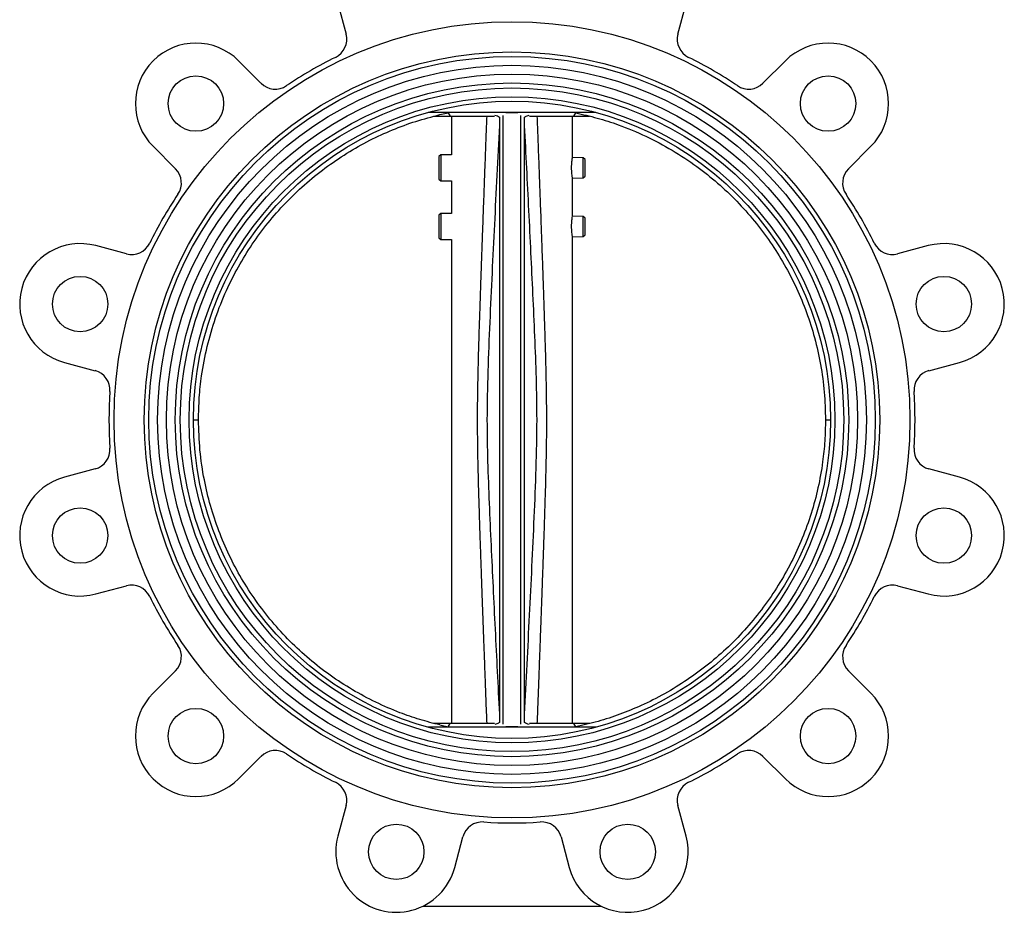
# Model space of a CAD drawing. Header units: millimetres. Extents: x 382 to 2568, y 89 to 1789.
# Tile 6 of 41: x 989 to 1380, y 578 to 932. Entities that reach past the tile are written whole.
import ezdxf

# ---------------------------------------------------------------- set-up
doc = ezdxf.new("R2010")
doc.units = ezdxf.units.MM

msp = doc.modelspace()

# ---------------------------------------------------------------- linework, layer by layer
at = {"color": 7, "linetype": 'Continuous', "lineweight": 25}
for p, q in [((1115.69, 938.41), (1118.94, 926.26)), ((1250.68, 926.26), (1253.93, 938.41)), ((1085.16, 906.76), (1076.27, 915.65)), ((1293.35, 915.65), (1284.46, 906.76)), ((1218.06, 895.17), (1151.56, 895.17)), ((1159.44, 895.04), (1159.43, 895.17)), ((1210.16, 895.01), (1210.18, 895.17)), ((1153.71, 893.67), (1160.32, 893.67)), ((1156.16, 894.28), (1159.44, 895.04)), ((1159.44, 895.04), (1160.32, 893.67)), ((1160.32, 893.67), (1177.8, 893.67)), ((1160.81, 893.67), (1160.81, 878.29)), ((1179.81, 893.23), (1179.81, 653.11)), ((1181.31, 652.41), (1181.31, 893.93)), ((1188.31, 652.41), (1188.31, 893.93)), ((1189.81, 653.11), (1189.81, 893.23)), ((1191.82, 893.67), (1209.31, 893.67)), ((1208.81, 877.28), (1208.81, 893.67)), ((1209.31, 893.67), (1210.16, 895.01)), ((1209.31, 893.67), (1215.63, 893.67)), ((1042.33, 881.71), (1051.22, 872.82)), ((1318.4, 872.82), (1327.29, 881.71)), ((1156.51, 878.38), (1155.81, 877.7)), ((1155.81, 877.7), (1155.81, 868.65)), ((1160.81, 878.29), (1156.51, 878.38)), ((1156.51, 878.38), (1156.51, 867.96)), ((1213.11, 877.19), (1208.81, 877.28)), ((1213.81, 876.47), (1213.11, 877.19)), ((1213.11, 869.16), (1213.11, 877.19)), ((1213.81, 869.87), (1213.81, 876.47)), ((1155.81, 868.65), (1156.51, 867.96)), ((1156.51, 867.96), (1160.81, 868.05)), ((1160.81, 868.05), (1160.81, 855.02)), ((1208.81, 869.07), (1213.11, 869.16)), ((1208.81, 854.01), (1208.81, 869.07)), ((1213.11, 869.16), (1213.81, 869.87)), ((1156.51, 855.11), (1155.81, 854.43)), ((1155.81, 854.43), (1155.81, 845.42)), ((1160.81, 855.02), (1156.51, 855.11)), ((1156.51, 855.11), (1156.51, 844.69)), ((1213.11, 853.92), (1208.81, 854.01)), ((1213.81, 853.2), (1213.11, 853.92)), ((1213.11, 845.89), (1213.11, 853.92)), ((1213.81, 850.39), (1213.81, 853.2)), ((1213.81, 846.6), (1213.81, 850.39)), ((1155.81, 845.42), (1155.81, 845.38)), ((1155.81, 845.38), (1156.51, 844.69)), ((1156.51, 844.69), (1160.81, 844.78)), ((1160.81, 844.78), (1160.81, 652.67)), ((1208.81, 845.79), (1213.11, 845.89)), ((1208.81, 652.67), (1208.81, 845.79)), ((1213.11, 845.89), (1213.81, 846.6)), ((1031.72, 839.04), (1019.57, 842.29)), ((1350.05, 842.29), (1337.9, 839.04)), ((1007.15, 795.93), (1019.3, 792.67)), ((1350.33, 792.67), (1362.47, 795.93)), ((1058.36, 773.17), (1060.36, 773.17)), ((1309.26, 773.17), (1311.26, 773.17)), ((1019.3, 753.67), (1007.15, 750.41)), ((1362.47, 750.41), (1350.33, 753.67)), ((1019.57, 704.05), (1031.72, 707.3)), ((1337.9, 707.3), (1350.05, 704.05)), ((1051.22, 673.52), (1042.33, 664.63)), ((1327.29, 664.63), (1318.4, 673.52)), ((1218.06, 651.17), (1151.56, 651.17)), ((1160.32, 652.67), (1153.71, 652.67)), ((1156.16, 652.07), (1159.45, 651.3)), ((1159.45, 651.3), (1159.44, 651.17)), ((1159.45, 651.3), (1160.32, 652.67)), ((1177.8, 652.67), (1160.32, 652.67)), ((1209.31, 652.67), (1191.82, 652.67)), ((1210.16, 651.33), (1209.31, 652.67)), ((1215.6, 652.67), (1209.31, 652.67)), ((1210.17, 651.17), (1210.16, 651.33)), ((1076.27, 630.69), (1085.16, 639.58)), ((1284.46, 639.58), (1293.35, 630.69)), ((1118.94, 620.08), (1115.69, 607.93)), ((1253.93, 607.93), (1250.68, 620.08)), ((1162.05, 595.51), (1165.31, 607.65)), ((1204.31, 607.65), (1207.57, 595.51)), ((1149.36, 580.15), (1220.26, 580.15))]:
    msp.add_line(p, q, dxfattribs=at)
for centre, radius in [((1184.81, 773.17), 158), ((1184.81, 773.17), 146), ((1184.81, 773.17), 144.2), ((1184.81, 773.17), 140.7), ((1184.81, 773.17), 137.2), ((1059.3, 898.68), 11), ((1310.32, 898.68), 11), ((1184.81, 773.17), 133.7), ((1184.81, 773.17), 131.7), ((1184.81, 773.17), 128.2), ((1184.81, 773.17), 126.45), ((1013.36, 819.11), 11), ((1356.26, 819.11), 11), ((1013.36, 727.23), 11), ((1356.26, 727.23), 11), ((1059.3, 647.66), 11), ((1310.32, 647.66), 11), ((1138.87, 601.72), 11), ((1230.75, 601.72), 11)]:
    msp.add_circle(centre, radius, dxfattribs=at)
for centre, radius, start, end in [((1059.3, 898.68), 24, 45, 225), ((1111.22, 924.19), 8, 295.9806, 15), ((1258.41, 924.19), 8, 165, 244.0194), ((1310.32, 898.68), 24, 315, 135), ((1184.81, 773.17), 160, 115.9806, 124.0194), ((1184.81, 773.17), 160, 55.9806, 64.0194), ((1090.82, 912.42), 8, 225, 304.0194), ((1278.8, 912.42), 8, 235.9806, 315), ((1045.56, 867.16), 8, 325.9806, 45), ((1324.06, 867.16), 8, 135, 214.0194), ((1184.81, 773.17), 160, 145.9806, 154.0194), ((1184.81, 773.17), 160, 25.9806, 34.0194), ((1013.36, 819.11), 24, 75, 255), ((1033.79, 846.77), 8, 255, 334.0194), ((1335.83, 846.77), 8, 205.9806, 285), ((1356.26, 819.11), 24, 285, 105), ((1017.22, 784.95), 8, 355.9806, 75), ((1352.4, 784.95), 8, 105, 184.0194), ((1184.81, 773.17), 160, 175.9806, 184.0194), ((1184.81, 773.17), 160, 355.9806, 4.0194), ((1017.22, 761.4), 8, 285, 4.0194), ((1352.4, 761.4), 8, 175.9806, 255), ((1013.36, 727.23), 24, 105, 285), ((1356.26, 727.23), 24, 255, 75), ((1033.79, 699.58), 8, 25.9806, 105), ((1335.83, 699.58), 8, 75, 154.0194), ((1184.81, 773.17), 160, 205.9806, 214.0194), ((1184.81, 773.17), 160, 325.9806, 334.0194), ((1045.56, 679.18), 8, 315, 34.0194), ((1324.06, 679.18), 8, 145.9806, 225), ((1059.3, 647.66), 24, 135, 315), ((1310.32, 647.66), 24, 225, 45), ((1090.82, 633.92), 8, 55.9806, 135), ((1278.8, 633.92), 8, 45, 124.0194), ((1184.81, 773.17), 160, 235.9806, 244.0194), ((1184.81, 773.17), 160, 295.9806, 304.0194), ((1111.22, 622.15), 8, 345, 64.0194), ((1258.41, 622.15), 8, 115.9806, 195), ((1173.04, 605.58), 8, 85.9806, 165), ((1184.81, 773.17), 160, 265.9806, 274.0194), ((1196.59, 605.58), 8, 15, 94.0194), ((1138.87, 601.72), 24, 165, 345), ((1230.75, 601.72), 24, 195, 15)]:
    msp.add_arc(centre, radius, start, end, dxfattribs=at)
for points, knots in [([(1060.36, 773.17), (1060.42, 776.09), (1060.54, 781.94), (1061.61, 791.66), (1063.63, 802.28), (1066.93, 813.63), (1071.12, 824.21), (1076.06, 833.97), (1081.58, 842.92), (1087.82, 851.37), (1094.74, 859.27), (1102.31, 866.53), (1110.48, 873.15), (1119.17, 879.06), (1128.13, 884.13), (1137.31, 888.33), (1146.59, 891.78), (1152.97, 893.44), (1156.16, 894.28)], [0, 0, 0, 0, 0.052626, 0.105251, 0.176073, 0.247056, 0.317878, 0.380766, 0.443879, 0.506992, 0.56988, 0.63277, 0.695884, 0.758999, 0.821888, 0.881228, 0.940661, 1, 1, 1, 1]), ([(1177.99, 894.03), (1178.36, 893.94), (1179.28, 893.73), (1179.61, 893.42), (1179.81, 893.23)], [0, 0, 0, 0, 0.40617, 1, 1, 1, 1]), ([(1187.17, 894.97), (1187.06, 894.97), (1186.82, 894.97), (1186.21, 894.97), (1185.56, 894.97), (1185.12, 894.97), (1184.75, 894.97), (1184.36, 894.97), (1183.89, 894.97), (1183.06, 894.97), (1182.59, 894.97), (1182.39, 894.97), (1182.38, 894.97)], [0, 0, 0, 0, 0.168316, 0.3502, 0.426327, 0.467051, 0.508143, 0.543705, 0.594812, 0.688097, 0.981973, 1, 1, 1, 1]), ([(1189.81, 893.23), (1190.05, 893.45), (1190.38, 893.76), (1191.34, 893.97), (1191.63, 894.03)], [0, 0, 0, 0, 0.695951, 1, 1, 1, 1]), ([(1210.16, 895.01), (1213.01, 894.36), (1218.71, 893.05), (1228.02, 890.02), (1238.01, 885.88), (1248.46, 880.32), (1257.97, 874.06), (1266.52, 867.23), (1274.15, 860), (1281.16, 852.16), (1287.48, 843.78), (1293.05, 834.88), (1297.86, 825.53), (1301.87, 815.82), (1305.11, 805.65), (1307.47, 795.08), (1308.98, 784.17), (1309.17, 776.83), (1309.26, 773.17)], [0, 0, 0, 0, 0.051626, 0.103252, 0.17273, 0.242365, 0.311843, 0.373499, 0.435376, 0.497252, 0.558909, 0.620552, 0.682415, 0.744278, 0.805921, 0.870572, 0.935349, 1, 1, 1, 1]), ([(1179.81, 889.94), (1179.48, 883.37), (1178.81, 870.28), (1177.83, 850.78), (1176.87, 831.33), (1175.97, 811.92), (1175.17, 792.51), (1174.76, 774.09), (1175.09, 756.62), (1175.73, 740), (1176.47, 723.4), (1177.28, 706.74), (1178.1, 690.06), (1178.95, 673.24), (1179.52, 662.01), (1179.81, 656.4)], [0, 0, 0, 0, 0.084495, 0.168151, 0.250551, 0.334383, 0.417554, 0.499999, 0.570628, 0.641754, 0.713471, 0.783837, 0.855799, 0.92787, 1, 1, 1, 1]), ([(1189.81, 656.4), (1190.15, 662.98), (1190.81, 676.06), (1191.79, 695.56), (1192.75, 715.01), (1193.66, 734.42), (1194.46, 753.84), (1194.86, 772.25), (1194.53, 789.73), (1193.9, 806.35), (1193.15, 822.94), (1192.35, 839.6), (1191.52, 856.28), (1190.67, 873.11), (1190.1, 884.33), (1189.81, 889.94)], [0, 0, 0, 0, 0.084495, 0.168151, 0.250551, 0.334383, 0.417554, 0.499999, 0.570628, 0.641754, 0.713471, 0.783837, 0.8558, 0.92787, 1, 1, 1, 1]), ([(1208.48, 873.17), (1208.48, 873.62), (1208.5, 874.51), (1208.6, 875.7), (1208.72, 876.6), (1208.8, 877.12), (1208.8, 877.12), (1208.8, 877.12)], [0, 0, 0, 0, 0.212803, 0.425533, 0.64013, 0.855983, 1, 1, 1, 1]), ([(1208.8, 869.22), (1208.81, 869.21), (1208.81, 869.15), (1208.76, 869.51), (1208.65, 870.26), (1208.53, 871.37), (1208.48, 872.4), (1208.48, 873.01), (1208.48, 873.17)], [0, 0, 0, 0, 0.069762, 0.28131, 0.493849, 0.708959, 0.92428, 1, 1, 1, 1]), ([(1208.48, 849.9), (1208.48, 850.35), (1208.5, 851.24), (1208.6, 852.43), (1208.72, 853.33), (1208.8, 853.85), (1208.8, 853.85), (1208.8, 853.85)], [0, 0, 0, 0, 0.212803, 0.425533, 0.64013, 0.855983, 1, 1, 1, 1]), ([(1208.8, 845.95), (1208.81, 845.94), (1208.81, 845.88), (1208.76, 846.24), (1208.65, 846.99), (1208.53, 848.1), (1208.48, 849.13), (1208.48, 849.74), (1208.48, 849.9)], [0, 0, 0, 0, 0.069762, 0.28131, 0.493849, 0.708959, 0.92428, 1, 1, 1, 1]), ([(1156.16, 652.06), (1153.48, 652.75), (1148.13, 654.13), (1139.61, 657.1), (1130.64, 660.97), (1121.38, 665.95), (1112.56, 671.67), (1104.26, 678.11), (1096.55, 685.23), (1089.46, 692.99), (1083.03, 701.31), (1077.33, 710.13), (1072.42, 719.41), (1068.29, 729.08), (1064.98, 739.05), (1062.42, 749.76), (1060.7, 761.16), (1060.47, 769.17), (1060.36, 773.17)], [0, 0, 0, 0, 0.049774, 0.099548, 0.16246, 0.225596, 0.288732, 0.351644, 0.414552, 0.477685, 0.540818, 0.603725, 0.666621, 0.729742, 0.792863, 0.855759, 0.927879, 1, 1, 1, 1]), ([(1309.26, 773.17), (1309.21, 770.38), (1309.1, 764.81), (1308.15, 755.78), (1306.44, 746.14), (1303.71, 735.99), (1300.16, 726.09), (1295.8, 716.55), (1290.63, 707.41), (1284.71, 698.73), (1278.08, 690.57), (1270.81, 683), (1262.9, 676.09), (1254.44, 669.86), (1245.49, 664.36), (1236.53, 659.83), (1227.67, 656.23), (1219.03, 653.37), (1213.11, 652.01), (1210.16, 651.33)], [0, 0, 0, 0, 0.049219, 0.098438, 0.160073, 0.221927, 0.283782, 0.345416, 0.40705, 0.468904, 0.530758, 0.592392, 0.65403, 0.715889, 0.777748, 0.839387, 0.892901, 0.946486, 1, 1, 1, 1]), ([(1179.81, 653.11), (1179.58, 652.89), (1179.24, 652.58), (1178.28, 652.38), (1177.99, 652.31)], [0, 0, 0, 0, 0.695951, 1, 1, 1, 1]), ([(1191.63, 652.31), (1191.26, 652.4), (1190.34, 652.61), (1190.01, 652.92), (1189.81, 653.11)], [0, 0, 0, 0, 0.40617, 1, 1, 1, 1]), ([(1187.17, 651.37), (1187.06, 651.37), (1186.82, 651.37), (1186.21, 651.37), (1185.56, 651.37), (1185.12, 651.37), (1184.75, 651.37), (1184.36, 651.37), (1183.89, 651.37), (1183.06, 651.37), (1182.59, 651.37), (1182.39, 651.37), (1182.38, 651.37)], [0, 0, 0, 0, 0.168316, 0.3502, 0.426327, 0.467051, 0.508143, 0.543705, 0.594812, 0.688097, 0.981973, 1, 1, 1, 1])]:
    msp.add_open_spline(points, degree=3, knots=knots, dxfattribs=at)
at = {"color": 8, "linetype": 'Continuous', "lineweight": 25}
for points, knots in [([(1174.89, 652.67), (1174.83, 654.15), (1174.71, 657.48), (1174.51, 662.79), (1174.29, 668.7), (1174.08, 674.34), (1173.89, 679.4), (1173.66, 685.66), (1173.37, 693.49), (1173.05, 702.41), (1172.77, 710.22), (1172.54, 716.7), (1172.33, 722.78), (1172.12, 728.92), (1171.92, 735.18), (1171.73, 741.23), (1171.57, 746.95), (1171.42, 752.52), (1171.3, 757.89), (1171.21, 763.69), (1171.14, 770.04), (1171.15, 777.12), (1171.21, 783.09), (1171.3, 788.01), (1171.38, 791.95), (1171.48, 796.26), (1171.61, 801.11), (1171.76, 806), (1171.91, 810.93), (1172.07, 815.81), (1172.25, 821.3), (1172.47, 827.58), (1172.69, 833.96), (1172.92, 840.3), (1173.13, 846.29), (1173.37, 852.81), (1173.63, 859.97), (1173.91, 867.53), (1174.23, 876.11), (1174.55, 884.74), (1174.79, 890.94), (1174.89, 893.67)], [0, 0, 0, 0, 0.018362, 0.0415599, 0.0660851, 0.0919374, 0.1117842, 0.1290864, 0.169858, 0.2092165, 0.2401576, 0.2670701, 0.2899538, 0.3158057, 0.3435757, 0.3678635, 0.3911026, 0.4148275, 0.437107, 0.4579337, 0.4869913, 0.516072, 0.5460908, 0.5611699, 0.5773781, 0.5951398, 0.6147028, 0.6377418, 0.6560984, 0.6760073, 0.6984729, 0.7245096, 0.7541174, 0.7779983, 0.8033464, 0.8287313, 0.8592206, 0.8925082, 0.9228714, 0.9659951, 1, 1, 1, 1]), ([(1194.73, 893.67), (1194.84, 890.76), (1195.09, 884.27), (1195.39, 876.27), (1195.65, 869.26), (1195.84, 863.9), (1196.05, 858.4), (1196.21, 854), (1196.32, 850.81), (1196.4, 848.63), (1196.47, 846.72), (1196.53, 845.09), (1196.58, 843.72), (1196.63, 842.51), (1196.72, 839.87), (1196.86, 835.89), (1197.07, 829.9), (1197.29, 823.73), (1197.5, 817.39), (1197.68, 811.8), (1197.84, 806.8), (1198, 801.27), (1198.16, 795.3), (1198.31, 788.81), (1198.41, 782.84), (1198.47, 777.12), (1198.48, 771.7), (1198.45, 766.39), (1198.38, 761.04), (1198.26, 755.22), (1198.13, 749.59), (1197.98, 744.11), (1197.82, 738.86), (1197.64, 733.19), (1197.46, 727.76), (1197.26, 721.84), (1197.02, 714.99), (1196.81, 708.89), (1196.65, 704.51), (1196.57, 702.28), (1196.5, 700.36), (1196.45, 698.84), (1196.4, 697.56), (1196.34, 696.01), (1196.25, 693.56), (1196.12, 690.04), (1195.95, 685.3), (1195.75, 679.99), (1195.55, 674.58), (1195.31, 668), (1195.04, 660.74), (1194.83, 655.17), (1194.73, 652.67)], [0, 0, 0, 0, 0.036281, 0.080811, 0.099601, 0.123554, 0.147552, 0.168085, 0.178262, 0.187308, 0.195223, 0.202006, 0.207658, 0.212178, 0.21713, 0.240542, 0.261772, 0.291593, 0.317402, 0.340673, 0.361171, 0.379682, 0.409581, 0.435434, 0.460435, 0.483894, 0.506496, 0.527913, 0.549887, 0.573118, 0.600365, 0.619861, 0.641327, 0.665722, 0.690509, 0.708847, 0.739454, 0.775816, 0.784769, 0.794013, 0.803547, 0.808688, 0.813003, 0.819437, 0.827989, 0.843523, 0.86321, 0.887051, 0.909623, 0.930581, 0.96892, 1, 1, 1, 1])]:
    msp.add_open_spline(points, degree=3, knots=knots, dxfattribs=at)

doc.saveas('drawing.dxf')
